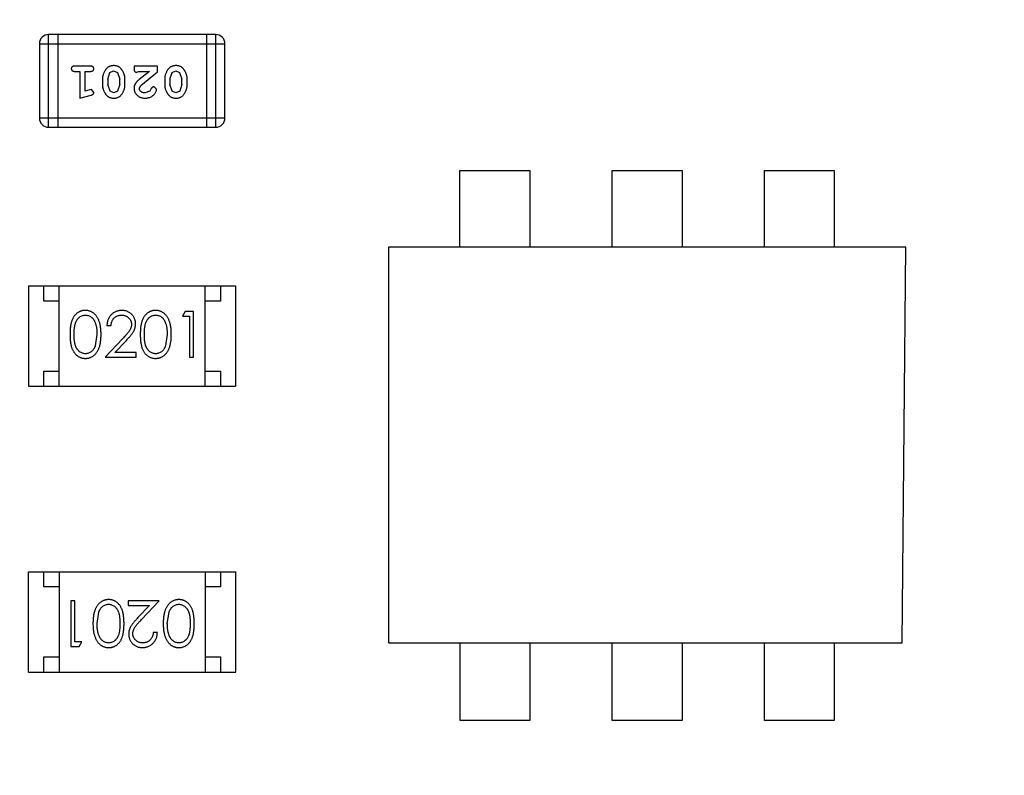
# Model space of a CAD drawing. Header units: millimetres. Extents: x -117 to 182, y -33 to 89.
# Tile 130 of 135: x 148.6 to 151.83, y 42.38 to 44.86. Entities that reach past the tile are written whole.
import ezdxf

# ---------------------------------------------------------------- set-up
doc = ezdxf.new("R2010")
doc.units = ezdxf.units.MM
doc.header["$LTSCALE"] = 1.21
doc.header["$MEASUREMENT"] = 0
doc.layers.get('0').update_dxf_attribs({"linetype": 'CONTINUOUS'})

msp = doc.modelspace()

# ---------------------------------------------------------------- linework, layer by layer
at = {"color": 7, "linetype": 'Continuous'}
for p, q in [((148.6928, 44.5061), (148.6928, 44.8109)), ((149.2414, 44.8109), (148.6928, 44.8109)), ((148.7233, 44.8109), (148.7233, 44.5061)), ((149.2109, 44.8109), (149.2109, 44.5061)), ((149.2414, 44.8109), (149.2414, 44.5061)), ((148.6623, 44.7805), (148.6623, 44.5366)), ((148.6623, 44.7805), (149.2719, 44.7805)), ((149.2719, 44.5366), (149.2719, 44.7805)), ((148.8302, 44.7073), (148.7783, 44.7073)), ((148.9734, 44.7073), (148.9734, 44.6994)), ((149.0505, 44.7073), (148.9734, 44.7073)), ((149.0505, 44.6884), (149.0505, 44.7073)), ((148.7783, 44.69), (148.7956, 44.69)), ((148.7956, 44.69), (148.7956, 44.6019)), ((148.8129, 44.625), (148.8129, 44.69)), ((148.8129, 44.69), (148.8302, 44.69)), ((148.8869, 44.664), (148.8941, 44.6858)), ((148.8941, 44.6858), (148.9064, 44.6916)), ((148.9064, 44.6916), (148.9186, 44.6863)), ((148.9186, 44.6863), (148.9262, 44.664)), ((148.9821, 44.6869), (148.9876, 44.69)), ((148.9876, 44.69), (149.0237, 44.69)), ((149.0237, 44.69), (148.9902, 44.663)), ((148.9955, 44.6434), (149.0505, 44.6884)), ((149.0914, 44.664), (149.0986, 44.6858)), ((149.0986, 44.6858), (149.1109, 44.6916)), ((149.1109, 44.6916), (149.1231, 44.6863)), ((149.1231, 44.6863), (149.1307, 44.664)), ((148.8696, 44.6643), (148.8696, 44.6465)), ((148.8869, 44.664), (148.8869, 44.6468)), ((148.8944, 44.6245), (148.8869, 44.6468)), ((148.9262, 44.6468), (148.919, 44.625)), ((148.9262, 44.6468), (148.9262, 44.664)), ((148.9435, 44.6465), (148.9435, 44.6643)), ((148.9907, 44.6337), (148.9955, 44.6434)), ((149.0385, 44.6397), (149.03, 44.6331)), ((149.0473, 44.6312), (149.0385, 44.6397)), ((149.0741, 44.6643), (149.0741, 44.6465)), ((149.0914, 44.664), (149.0914, 44.6468)), ((149.099, 44.6245), (149.0914, 44.6468)), ((149.1307, 44.6468), (149.1235, 44.625)), ((149.1307, 44.6468), (149.1307, 44.664)), ((149.148, 44.6465), (149.148, 44.6643)), ((148.7956, 44.6019), (148.8322, 44.6118)), ((148.828, 44.6292), (148.8129, 44.625)), ((148.8334, 44.6302), (148.828, 44.6292)), ((148.8413, 44.621), (148.8334, 44.6302)), ((148.9066, 44.6192), (148.8944, 44.6245)), ((148.919, 44.625), (148.9066, 44.6192)), ((149.0251, 44.6246), (149.0102, 44.6192)), ((149.03, 44.6331), (149.0251, 44.6246)), ((149.1111, 44.6192), (149.099, 44.6245)), ((149.1235, 44.625), (149.1111, 44.6192)), ((149.2719, 44.5366), (148.6623, 44.5366)), ((148.6928, 44.5061), (149.2414, 44.5061)), ((150.0441, 44.1118), (150.0441, 44.3638)), ((150.0441, 44.3638), (150.2735, 44.3638)), ((150.2735, 44.3638), (150.2735, 44.1118)), ((150.5441, 44.1118), (150.5441, 44.3638)), ((150.5441, 44.3638), (150.7735, 44.3638)), ((150.7735, 44.3638), (150.7735, 44.1118)), ((151.0441, 44.1118), (151.0441, 44.3638)), ((151.0441, 44.3638), (151.2735, 44.3638)), ((151.2735, 44.3638), (151.2735, 44.1118)), ((149.8089, 44.1118), (149.8089, 42.8118)), ((151.5089, 44.1118), (149.8089, 44.1118)), ((151.4965, 42.8118), (151.5089, 44.1118)), ((148.6271, 43.9853), (148.6271, 43.6553)), ((148.6271, 43.9853), (149.3071, 43.9853)), ((148.6771, 43.9353), (148.6771, 43.9853)), ((148.7271, 43.6553), (148.7271, 43.9853)), ((149.2071, 43.6553), (149.2071, 43.9853)), ((149.2571, 43.9853), (149.2571, 43.9353)), ((149.3071, 43.9853), (149.3071, 43.6553)), ((148.7271, 43.9353), (148.6771, 43.9353)), ((149.2571, 43.9353), (149.2071, 43.9353)), ((149.1411, 43.9006), (149.1323, 43.8852)), ((149.1689, 43.9006), (149.1411, 43.9006)), ((149.1689, 43.7506), (149.1689, 43.9006)), ((149.1323, 43.8852), (149.1554, 43.8852)), ((149.1554, 43.8852), (149.1554, 43.7506)), ((148.8843, 43.8544), (148.8977, 43.8544)), ((148.8516, 43.8256), (148.8459, 43.7879)), ((148.9367, 43.8127), (148.8785, 43.7506)), ((148.9106, 43.766), (148.9481, 43.806)), ((149.0823, 43.8256), (149.0767, 43.7879)), ((148.9804, 43.766), (148.9106, 43.766)), ((148.9804, 43.7506), (148.9804, 43.766)), ((148.8785, 43.7506), (148.9804, 43.7506)), ((149.1554, 43.7506), (149.1689, 43.7506)), ((148.6771, 43.6553), (148.6771, 43.7053)), ((148.6771, 43.7053), (148.7271, 43.7053)), ((149.2071, 43.7053), (149.2571, 43.7053)), ((149.2571, 43.7053), (149.2571, 43.6553)), ((148.6271, 43.6553), (149.3071, 43.6553)), ((148.6272, 42.7157), (148.6272, 43.0457)), ((148.6272, 43.0457), (149.3072, 43.0457)), ((148.6772, 42.9957), (148.6772, 43.0457)), ((148.7272, 43.0457), (148.7272, 42.7157)), ((149.2072, 43.0457), (149.2072, 42.7157)), ((149.2572, 43.0457), (149.2572, 42.9957)), ((149.3072, 42.7157), (149.3072, 43.0457)), ((148.7272, 42.9957), (148.6772, 42.9957)), ((149.2572, 42.9957), (149.2072, 42.9957)), ((148.7654, 42.9504), (148.7654, 42.8004)), ((148.7789, 42.9504), (148.7654, 42.9504)), ((148.7789, 42.8158), (148.7789, 42.9504)), ((148.9539, 42.9504), (148.9539, 42.935)), ((149.0558, 42.9504), (148.9539, 42.9504)), ((148.9539, 42.935), (149.0237, 42.935)), ((149.0237, 42.935), (148.9862, 42.895)), ((148.9976, 42.8883), (149.0558, 42.9504)), ((148.852, 42.8754), (148.8576, 42.9131)), ((149.0827, 42.8754), (149.0884, 42.9131)), ((149.05, 42.8465), (149.0366, 42.8465)), ((148.7654, 42.8004), (148.7932, 42.8004)), ((148.802, 42.8158), (148.7789, 42.8158)), ((148.7932, 42.8004), (148.802, 42.8158)), ((149.8089, 42.8118), (151.4965, 42.8118)), ((150.0442, 42.5575), (150.0442, 42.8118)), ((150.2736, 42.8118), (150.2736, 42.5575)), ((150.5442, 42.5575), (150.5442, 42.8118)), ((150.7736, 42.8118), (150.7736, 42.5575)), ((151.0441, 42.5575), (151.0441, 42.8118)), ((151.2735, 42.8118), (151.2735, 42.5575)), ((148.6772, 42.7157), (148.6772, 42.7657)), ((148.6772, 42.7657), (148.7272, 42.7657)), ((149.2072, 42.7657), (149.2572, 42.7657)), ((149.2572, 42.7657), (149.2572, 42.7157)), ((148.6272, 42.7157), (149.3072, 42.7157)), ((150.2736, 42.5575), (150.0442, 42.5575)), ((150.7736, 42.5575), (150.5442, 42.5575)), ((151.2735, 42.5575), (151.0441, 42.5575))]:
    msp.add_line(p, q, dxfattribs=at)
for centre, radius, start, end in [((143.8851, 33.6739), 23, 284.05543, 256.50213), ((143.8851, 33.6739), 22.75, 11.3677, 165.35238), ((148.6928, 44.7805), 0.0305, 90, 180), ((149.2414, 44.7805), 0.0305, 360, 90), ((148.6928, 44.5366), 0.0305, 180, 270), ((149.2414, 44.5366), 0.0305, 270, 360)]:
    msp.add_arc(centre, radius, start, end, dxfattribs=at)
for points, knots in [([(148.7783, 44.7073), (148.7774, 44.7073), (148.7757, 44.7072), (148.7734, 44.7068), (148.7715, 44.7061), (148.7699, 44.705), (148.7687, 44.7036), (148.7679, 44.7021), (148.7674, 44.7004), (148.7673, 44.6993), (148.7673, 44.6986)], [0, 0, 0, 0, 0.169012, 0.317488, 0.445429, 0.560977, 0.67065, 0.776666, 0.88492, 1, 1, 1, 1]), ([(148.8413, 44.6986), (148.8412, 44.6993), (148.8412, 44.7004), (148.8406, 44.7021), (148.8398, 44.7036), (148.8387, 44.705), (148.8371, 44.7061), (148.8351, 44.7068), (148.8328, 44.7072), (148.8311, 44.7073), (148.8302, 44.7073)], [0, 0, 0, 0, 0.115051, 0.223278, 0.329269, 0.437893, 0.554681, 0.682591, 0.83103, 1, 1, 1, 1]), ([(148.9065, 44.7089), (148.905, 44.7088), (148.9022, 44.7088), (148.8981, 44.708), (148.8943, 44.7069), (148.8907, 44.7053), (148.8874, 44.7033), (148.8843, 44.7008), (148.8815, 44.6979), (148.8791, 44.6945), (148.8769, 44.6909), (148.8749, 44.6872), (148.8733, 44.6835), (148.8719, 44.6797), (148.8709, 44.6759), (148.8701, 44.6721), (148.8697, 44.6682), (148.8696, 44.6656), (148.8696, 44.6643)], [0, 0, 0, 0, 0.067217, 0.131051, 0.19272, 0.252824, 0.312745, 0.373449, 0.436041, 0.501494, 0.567761, 0.632087, 0.695096, 0.757109, 0.817993, 0.878657, 0.939311, 1, 1, 1, 1]), ([(148.9435, 44.6643), (148.9435, 44.6653), (148.9435, 44.6675), (148.9431, 44.6706), (148.9427, 44.6738), (148.942, 44.6769), (148.9411, 44.6799), (148.94, 44.6829), (148.9387, 44.6859), (148.9372, 44.6887), (148.9356, 44.6915), (148.934, 44.694), (148.9324, 44.6963), (148.9307, 44.6984), (148.929, 44.7003), (148.9273, 44.702), (148.9256, 44.7034), (148.9232, 44.705), (148.9201, 44.7066), (148.9159, 44.7079), (148.9113, 44.7087), (148.9081, 44.7088), (148.9065, 44.7089)], [0, 0, 0, 0, 0.049886, 0.09882, 0.148132, 0.19689, 0.246038, 0.295176, 0.345305, 0.395692, 0.445312, 0.491875, 0.535813, 0.577009, 0.616081, 0.652689, 0.687585, 0.720206, 0.785062, 0.85223, 0.923759, 1, 1, 1, 1]), ([(148.9734, 44.6994), (148.9734, 44.6984), (148.9735, 44.6964), (148.9739, 44.6937), (148.9746, 44.6914), (148.9756, 44.6897), (148.977, 44.6884), (148.9785, 44.6875), (148.9802, 44.6869), (148.9814, 44.6869), (148.9821, 44.6869)], [0, 0, 0, 0, 0.1844, 0.34094, 0.473574, 0.586824, 0.690029, 0.789175, 0.890445, 1, 1, 1, 1]), ([(149.111, 44.7089), (149.1095, 44.7088), (149.1067, 44.7088), (149.1026, 44.708), (149.0988, 44.7069), (149.0952, 44.7053), (149.0919, 44.7033), (149.0888, 44.7008), (149.086, 44.6979), (149.0836, 44.6945), (149.0814, 44.6909), (149.0794, 44.6872), (149.0778, 44.6835), (149.0764, 44.6797), (149.0754, 44.6759), (149.0746, 44.6721), (149.0742, 44.6682), (149.0741, 44.6656), (149.0741, 44.6643)], [0, 0, 0, 0, 0.067217, 0.131051, 0.19272, 0.252824, 0.312745, 0.373449, 0.436041, 0.501494, 0.567761, 0.632087, 0.695096, 0.757109, 0.817993, 0.878657, 0.939311, 1, 1, 1, 1]), ([(149.148, 44.6643), (149.148, 44.6653), (149.148, 44.6675), (149.1477, 44.6706), (149.1472, 44.6738), (149.1465, 44.6769), (149.1456, 44.6799), (149.1445, 44.6829), (149.1432, 44.6859), (149.1417, 44.6887), (149.1402, 44.6915), (149.1385, 44.694), (149.1369, 44.6963), (149.1352, 44.6984), (149.1335, 44.7003), (149.1318, 44.702), (149.1301, 44.7034), (149.1277, 44.705), (149.1246, 44.7066), (149.1204, 44.7079), (149.1158, 44.7087), (149.1126, 44.7088), (149.111, 44.7089)], [0, 0, 0, 0, 0.049886, 0.09882, 0.148132, 0.19689, 0.246038, 0.295176, 0.345305, 0.395692, 0.445312, 0.491875, 0.535813, 0.577009, 0.616081, 0.652689, 0.687585, 0.720206, 0.785062, 0.85223, 0.923759, 1, 1, 1, 1]), ([(148.7673, 44.6986), (148.7673, 44.698), (148.7674, 44.6969), (148.7679, 44.6952), (148.7688, 44.6937), (148.7699, 44.6924), (148.7715, 44.6913), (148.7734, 44.6905), (148.7757, 44.6901), (148.7774, 44.69), (148.7783, 44.69)], [0, 0, 0, 0, 0.11517, 0.223509, 0.328254, 0.438012, 0.553651, 0.682263, 0.830856, 1, 1, 1, 1]), ([(148.8302, 44.69), (148.8311, 44.69), (148.8328, 44.6901), (148.8351, 44.6905), (148.8371, 44.6913), (148.8387, 44.6923), (148.8398, 44.6937), (148.8407, 44.6952), (148.8412, 44.6969), (148.8412, 44.698), (148.8413, 44.6986)], [0, 0, 0, 0, 0.169102, 0.317658, 0.446239, 0.563118, 0.671828, 0.776546, 0.884858, 1, 1, 1, 1]), ([(148.8696, 44.6465), (148.8696, 44.6454), (148.8696, 44.6433), (148.8699, 44.6401), (148.8705, 44.637), (148.8711, 44.6339), (148.872, 44.6308), (148.8732, 44.6278), (148.8745, 44.6248), (148.876, 44.622), (148.8776, 44.6192), (148.8792, 44.6167), (148.8808, 44.6144), (148.8825, 44.6122), (148.8842, 44.6104), (148.8859, 44.6087), (148.8877, 44.6073), (148.89, 44.6058), (148.8932, 44.6042), (148.8974, 44.6028), (148.9019, 44.602), (148.9051, 44.6019), (148.9067, 44.6019)], [0, 0, 0, 0, 0.049855, 0.099516, 0.148482, 0.19758, 0.246804, 0.296268, 0.346517, 0.397047, 0.446826, 0.49336, 0.537801, 0.579207, 0.617974, 0.654833, 0.689171, 0.722088, 0.786392, 0.853518, 0.924186, 1, 1, 1, 1]), ([(148.9067, 44.6019), (148.9081, 44.6019), (148.911, 44.602), (148.915, 44.6027), (148.9189, 44.6038), (148.9225, 44.6054), (148.9258, 44.6075), (148.9288, 44.61), (148.9316, 44.613), (148.9341, 44.6164), (148.9363, 44.62), (148.9382, 44.6236), (148.9398, 44.6273), (148.9412, 44.6311), (148.9422, 44.6349), (148.943, 44.6387), (148.9434, 44.6426), (148.9435, 44.6452), (148.9435, 44.6465)], [0, 0, 0, 0, 0.06692, 0.130834, 0.19258, 0.252759, 0.312631, 0.373411, 0.436359, 0.501894, 0.568244, 0.632472, 0.69556, 0.757163, 0.818592, 0.878885, 0.939235, 1, 1, 1, 1]), ([(148.9902, 44.663), (148.9893, 44.6622), (148.9876, 44.6607), (148.9852, 44.6585), (148.9831, 44.6564), (148.9812, 44.6544), (148.9796, 44.6525), (148.9783, 44.6507), (148.9772, 44.6491), (148.976, 44.6471), (148.975, 44.6445), (148.974, 44.6413), (148.9735, 44.638), (148.9734, 44.6358), (148.9734, 44.6347)], [0, 0, 0, 0, 0.103002, 0.197728, 0.285279, 0.365235, 0.437224, 0.502446, 0.560545, 0.611446, 0.707576, 0.80349, 0.900532, 1, 1, 1, 1]), ([(148.9734, 44.6347), (148.9734, 44.6336), (148.9735, 44.6314), (148.974, 44.6281), (148.9748, 44.625), (148.9759, 44.622), (148.9774, 44.6192), (148.9792, 44.6165), (148.9813, 44.6139), (148.9837, 44.6114), (148.9863, 44.6092), (148.9892, 44.6072), (148.9922, 44.6056), (148.9954, 44.6042), (148.9988, 44.6032), (149.0024, 44.6024), (149.0062, 44.602), (149.0088, 44.6019), (149.0101, 44.6019)], [0, 0, 0, 0, 0.060981, 0.120256, 0.178148, 0.236115, 0.293993, 0.352864, 0.413358, 0.476056, 0.539296, 0.602396, 0.665116, 0.728325, 0.792919, 0.859317, 0.928302, 1, 1, 1, 1]), ([(149.0741, 44.6465), (149.0741, 44.6454), (149.0741, 44.6433), (149.0744, 44.6401), (149.075, 44.637), (149.0756, 44.6339), (149.0766, 44.6308), (149.0777, 44.6278), (149.079, 44.6248), (149.0805, 44.622), (149.0821, 44.6192), (149.0837, 44.6167), (149.0854, 44.6144), (149.087, 44.6122), (149.0887, 44.6104), (149.0904, 44.6087), (149.0922, 44.6073), (149.0945, 44.6058), (149.0977, 44.6042), (149.1019, 44.6028), (149.1064, 44.602), (149.1096, 44.6019), (149.1112, 44.6019)], [0, 0, 0, 0, 0.049855, 0.099516, 0.148482, 0.19758, 0.246804, 0.296268, 0.346517, 0.397047, 0.446826, 0.49336, 0.537801, 0.579207, 0.617974, 0.654833, 0.689171, 0.722088, 0.786392, 0.853518, 0.924186, 1, 1, 1, 1]), ([(149.1112, 44.6019), (149.1127, 44.6019), (149.1155, 44.602), (149.1196, 44.6027), (149.1234, 44.6038), (149.127, 44.6054), (149.1303, 44.6075), (149.1333, 44.61), (149.1361, 44.613), (149.1386, 44.6164), (149.1408, 44.62), (149.1427, 44.6236), (149.1443, 44.6273), (149.1457, 44.6311), (149.1467, 44.6349), (149.1475, 44.6387), (149.1479, 44.6426), (149.148, 44.6452), (149.148, 44.6465)], [0, 0, 0, 0, 0.06692, 0.130834, 0.19258, 0.252759, 0.312631, 0.373411, 0.436359, 0.501894, 0.568244, 0.632472, 0.69556, 0.757163, 0.818592, 0.878885, 0.939235, 1, 1, 1, 1]), ([(148.8322, 44.6118), (148.8331, 44.612), (148.8346, 44.6125), (148.8367, 44.6134), (148.8383, 44.6143), (148.8395, 44.6153), (148.8403, 44.6165), (148.8409, 44.6178), (148.8412, 44.6193), (148.8412, 44.6204), (148.8413, 44.621)], [0, 0, 0, 0, 0.187321, 0.344927, 0.475328, 0.579604, 0.674244, 0.773631, 0.882025, 1, 1, 1, 1]), ([(149.0102, 44.6192), (149.0088, 44.6192), (149.0061, 44.6193), (149.0023, 44.6202), (148.9989, 44.6216), (148.996, 44.6235), (148.9937, 44.6257), (148.9919, 44.6282), (148.9909, 44.6309), (148.9908, 44.6328), (148.9907, 44.6337)], [0, 0, 0, 0, 0.156344, 0.299348, 0.4327, 0.561, 0.682299, 0.791883, 0.89611, 1, 1, 1, 1]), ([(149.0101, 44.6019), (149.0118, 44.602), (149.0151, 44.6021), (149.0201, 44.6029), (149.0248, 44.6044), (149.0293, 44.6063), (149.0334, 44.6088), (149.0371, 44.6117), (149.0402, 44.6149), (149.0428, 44.6185), (149.0447, 44.622), (149.0462, 44.6254), (149.0471, 44.6284), (149.0473, 44.6303), (149.0473, 44.6312)], [0, 0, 0, 0, 0.098286, 0.193983, 0.289056, 0.384352, 0.477435, 0.566197, 0.652355, 0.737986, 0.818188, 0.887401, 0.94802, 1, 1, 1, 1]), ([(148.8132, 43.9044), (148.8121, 43.9044), (148.8097, 43.9044), (148.8063, 43.904), (148.8029, 43.9033), (148.7996, 43.9024), (148.7964, 43.9012), (148.7933, 43.8997), (148.7903, 43.898), (148.7873, 43.8961), (148.7845, 43.8939), (148.7818, 43.8914), (148.7794, 43.8887), (148.777, 43.8857), (148.7749, 43.8825), (148.7729, 43.8791), (148.771, 43.8754), (148.7694, 43.8714), (148.7679, 43.8671), (148.7666, 43.8624), (148.7655, 43.8573), (148.7646, 43.8518), (148.7639, 43.8458), (148.7634, 43.8394), (148.7631, 43.8326), (148.7631, 43.8279), (148.7631, 43.8255)], [0, 0, 0, 0, 0.033742, 0.066533, 0.099153, 0.13154, 0.164087, 0.196563, 0.229707, 0.263315, 0.297504, 0.331686, 0.366482, 0.4021, 0.438958, 0.476748, 0.515985, 0.556589, 0.599519, 0.645765, 0.695487, 0.748721, 0.805687, 0.866754, 0.931405, 1, 1, 1, 1]), ([(148.865, 43.8255), (148.865, 43.8278), (148.8649, 43.8323), (148.8647, 43.8389), (148.8641, 43.8451), (148.8634, 43.8509), (148.8624, 43.8564), (148.8613, 43.8615), (148.8598, 43.8663), (148.8583, 43.8707), (148.8564, 43.8748), (148.8545, 43.8786), (148.8524, 43.8822), (148.8502, 43.8855), (148.8477, 43.8885), (148.8452, 43.8913), (148.8425, 43.8938), (148.8396, 43.896), (148.8366, 43.898), (148.8335, 43.8997), (148.8303, 43.9012), (148.8271, 43.9024), (148.8237, 43.9033), (148.8203, 43.904), (148.8168, 43.9044), (148.8144, 43.9044), (148.8132, 43.9044)], [0, 0, 0, 0, 0.065278, 0.127205, 0.186168, 0.241675, 0.294115, 0.343609, 0.390387, 0.434463, 0.476646, 0.517002, 0.555936, 0.593716, 0.630057, 0.665601, 0.700745, 0.734917, 0.768681, 0.802087, 0.834849, 0.867433, 0.900138, 0.932806, 0.966212, 1, 1, 1, 1]), ([(148.9332, 43.9044), (148.9315, 43.9044), (148.9282, 43.9043), (148.9234, 43.9036), (148.9187, 43.9025), (148.9143, 43.901), (148.9101, 43.899), (148.9061, 43.8966), (148.9023, 43.8937), (148.8987, 43.8904), (148.8954, 43.8868), (148.8926, 43.8829), (148.8901, 43.8788), (148.8881, 43.8744), (148.8865, 43.8697), (148.8853, 43.8648), (148.8845, 43.8597), (148.8843, 43.8562), (148.8843, 43.8544)], [0, 0, 0, 0, 0.06445, 0.126725, 0.187421, 0.247417, 0.306749, 0.366595, 0.427749, 0.490235, 0.553031, 0.614805, 0.676505, 0.738096, 0.801021, 0.864897, 0.931209, 1, 1, 1, 1]), ([(148.9785, 43.8598), (148.9784, 43.8613), (148.9784, 43.8642), (148.9778, 43.8686), (148.9768, 43.8727), (148.9754, 43.8767), (148.9736, 43.8806), (148.9715, 43.8843), (148.9689, 43.8878), (148.966, 43.8912), (148.9628, 43.8943), (148.9592, 43.897), (148.9555, 43.8993), (148.9515, 43.9012), (148.9473, 43.9027), (148.9428, 43.9037), (148.938, 43.9043), (148.9348, 43.9044), (148.9332, 43.9044)], [0, 0, 0, 0, 0.06271, 0.123347, 0.183401, 0.242828, 0.302097, 0.36242, 0.423725, 0.487032, 0.550491, 0.612709, 0.674265, 0.73617, 0.799211, 0.863483, 0.930525, 1, 1, 1, 1]), ([(149.044, 43.9044), (149.0428, 43.9044), (149.0405, 43.9044), (149.037, 43.904), (149.0337, 43.9033), (149.0304, 43.9024), (149.0272, 43.9012), (149.0241, 43.8997), (149.021, 43.898), (149.0181, 43.8961), (149.0153, 43.8939), (149.0126, 43.8914), (149.0101, 43.8887), (149.0078, 43.8857), (149.0057, 43.8825), (149.0036, 43.8791), (149.0018, 43.8754), (149.0001, 43.8714), (148.9987, 43.8671), (148.9974, 43.8624), (148.9963, 43.8573), (148.9954, 43.8518), (148.9947, 43.8458), (148.9942, 43.8394), (148.9939, 43.8326), (148.9939, 43.8279), (148.9939, 43.8255)], [0, 0, 0, 0, 0.033742, 0.066533, 0.099153, 0.13154, 0.164087, 0.196563, 0.229707, 0.263315, 0.297504, 0.331686, 0.366482, 0.4021, 0.438958, 0.476748, 0.515985, 0.556589, 0.599519, 0.645765, 0.695487, 0.748721, 0.805687, 0.866754, 0.931405, 1, 1, 1, 1]), ([(149.0958, 43.8255), (149.0958, 43.8278), (149.0957, 43.8323), (149.0954, 43.8389), (149.0949, 43.8451), (149.0941, 43.8509), (149.0932, 43.8564), (149.092, 43.8615), (149.0906, 43.8663), (149.089, 43.8707), (149.0872, 43.8748), (149.0853, 43.8786), (149.0832, 43.8822), (149.0809, 43.8855), (149.0785, 43.8885), (149.0759, 43.8913), (149.0732, 43.8938), (149.0703, 43.896), (149.0674, 43.898), (149.0643, 43.8997), (149.0611, 43.9012), (149.0578, 43.9024), (149.0545, 43.9033), (149.0511, 43.904), (149.0476, 43.9044), (149.0452, 43.9044), (149.044, 43.9044)], [0, 0, 0, 0, 0.065278, 0.127205, 0.186168, 0.241675, 0.294115, 0.343609, 0.390387, 0.434463, 0.476646, 0.517002, 0.555936, 0.593716, 0.630057, 0.665601, 0.700745, 0.734917, 0.768681, 0.802087, 0.834849, 0.867433, 0.900138, 0.932806, 0.966212, 1, 1, 1, 1]), ([(148.7766, 43.8256), (148.7766, 43.8276), (148.7766, 43.8315), (148.7768, 43.8372), (148.7772, 43.8425), (148.7777, 43.8474), (148.7783, 43.8519), (148.7791, 43.856), (148.78, 43.8598), (148.7811, 43.8632), (148.7824, 43.8663), (148.7837, 43.8692), (148.7852, 43.8719), (148.7869, 43.8744), (148.7886, 43.8767), (148.7905, 43.8789), (148.7925, 43.8808), (148.7954, 43.8831), (148.7991, 43.8854), (148.8038, 43.8876), (148.8087, 43.8888), (148.812, 43.889), (148.8137, 43.8891)], [0, 0, 0, 0, 0.073302, 0.142286, 0.206253, 0.266017, 0.321612, 0.372532, 0.419497, 0.462398, 0.502825, 0.541489, 0.579034, 0.615143, 0.650298, 0.684912, 0.718701, 0.752189, 0.817245, 0.879117, 0.939613, 1, 1, 1, 1]), ([(148.8137, 43.8891), (148.8153, 43.889), (148.8186, 43.8888), (148.8235, 43.8876), (148.8281, 43.8854), (148.8319, 43.8831), (148.8348, 43.8808), (148.8368, 43.8788), (148.8388, 43.8766), (148.8406, 43.8741), (148.8422, 43.8714), (148.8438, 43.8684), (148.8452, 43.8652), (148.8466, 43.8618), (148.8477, 43.8581), (148.8488, 43.8542), (148.8496, 43.8501), (148.8504, 43.8457), (148.8509, 43.841), (148.8513, 43.8361), (148.8515, 43.8309), (148.8515, 43.8274), (148.8516, 43.8256)], [0, 0, 0, 0, 0.059689, 0.119507, 0.181075, 0.246162, 0.279894, 0.314468, 0.350403, 0.387474, 0.426147, 0.466624, 0.508745, 0.553328, 0.600058, 0.649177, 0.700552, 0.754894, 0.811825, 0.871514, 0.934319, 1, 1, 1, 1]), ([(148.8977, 43.8544), (148.8978, 43.8558), (148.8981, 43.8584), (148.8988, 43.8621), (148.8998, 43.8657), (148.901, 43.869), (148.9025, 43.8721), (148.9043, 43.875), (148.9063, 43.8776), (148.9085, 43.88), (148.911, 43.8821), (148.9136, 43.884), (148.9164, 43.8856), (148.9193, 43.8868), (148.9224, 43.8878), (148.9256, 43.8885), (148.929, 43.889), (148.9313, 43.889), (148.9325, 43.8891)], [0, 0, 0, 0, 0.073648, 0.143686, 0.210962, 0.275557, 0.338064, 0.399311, 0.4594, 0.51934, 0.579024, 0.637809, 0.695959, 0.754122, 0.813113, 0.873453, 0.935561, 1, 1, 1, 1]), ([(148.9325, 43.8891), (148.9336, 43.889), (148.9358, 43.889), (148.939, 43.8885), (148.9421, 43.8878), (148.9451, 43.8868), (148.9479, 43.8856), (148.9506, 43.884), (148.9532, 43.8822), (148.9556, 43.8801), (148.9578, 43.8778), (148.9597, 43.8754), (148.9614, 43.8729), (148.9627, 43.8703), (148.9638, 43.8675), (148.9645, 43.8646), (148.9649, 43.8617), (148.965, 43.8597), (148.965, 43.8586)], [0, 0, 0, 0, 0.068027, 0.133505, 0.19695, 0.26027, 0.322741, 0.384982, 0.448465, 0.513424, 0.578224, 0.640011, 0.700094, 0.760067, 0.819012, 0.877878, 0.938035, 1, 1, 1, 1]), ([(148.965, 43.8586), (148.965, 43.857), (148.9648, 43.8538), (148.9638, 43.849), (148.9621, 43.8443), (148.9601, 43.8405), (148.9581, 43.8374), (148.9562, 43.8347), (148.9538, 43.8318), (148.9512, 43.8285), (148.9481, 43.825), (148.9446, 43.8211), (148.9408, 43.817), (148.9381, 43.8141), (148.9367, 43.8127)], [0, 0, 0, 0, 0.088014, 0.174976, 0.2638, 0.355443, 0.406413, 0.465519, 0.533076, 0.609353, 0.693899, 0.787171, 0.889197, 1, 1, 1, 1]), ([(148.9481, 43.806), (148.9496, 43.8076), (148.9523, 43.8105), (148.9563, 43.8149), (148.9598, 43.819), (148.963, 43.8229), (148.9659, 43.8265), (148.9684, 43.8299), (148.9705, 43.8331), (148.9728, 43.8369), (148.9751, 43.8416), (148.977, 43.8475), (148.9783, 43.8536), (148.9784, 43.8578), (148.9785, 43.8598)], [0, 0, 0, 0, 0.09953, 0.192079, 0.277712, 0.357454, 0.429648, 0.495771, 0.555538, 0.608657, 0.707578, 0.804328, 0.901298, 1, 1, 1, 1]), ([(149.0073, 43.8256), (149.0073, 43.8276), (149.0073, 43.8315), (149.0076, 43.8372), (149.0079, 43.8425), (149.0085, 43.8474), (149.0091, 43.8519), (149.0099, 43.856), (149.0108, 43.8598), (149.0119, 43.8632), (149.0131, 43.8663), (149.0145, 43.8692), (149.016, 43.8719), (149.0176, 43.8744), (149.0194, 43.8767), (149.0213, 43.8789), (149.0233, 43.8808), (149.0261, 43.8831), (149.0299, 43.8854), (149.0346, 43.8876), (149.0395, 43.8888), (149.0428, 43.889), (149.0445, 43.8891)], [0, 0, 0, 0, 0.073302, 0.142286, 0.206253, 0.266017, 0.321612, 0.372532, 0.419497, 0.462398, 0.502825, 0.541489, 0.579034, 0.615143, 0.650298, 0.684912, 0.718701, 0.752189, 0.817245, 0.879117, 0.939613, 1, 1, 1, 1]), ([(149.0445, 43.8891), (149.0461, 43.889), (149.0494, 43.8888), (149.0542, 43.8876), (149.0589, 43.8854), (149.0627, 43.8831), (149.0655, 43.8808), (149.0676, 43.8788), (149.0695, 43.8766), (149.0713, 43.8741), (149.073, 43.8714), (149.0746, 43.8684), (149.076, 43.8652), (149.0773, 43.8618), (149.0785, 43.8581), (149.0796, 43.8542), (149.0804, 43.8501), (149.0811, 43.8457), (149.0816, 43.841), (149.0821, 43.8361), (149.0823, 43.8309), (149.0823, 43.8274), (149.0823, 43.8256)], [0, 0, 0, 0, 0.059689, 0.119507, 0.181075, 0.246162, 0.279894, 0.314468, 0.350403, 0.387474, 0.426147, 0.466624, 0.508745, 0.553328, 0.600058, 0.649177, 0.700552, 0.754894, 0.811825, 0.871514, 0.934319, 1, 1, 1, 1]), ([(148.7631, 43.8255), (148.7631, 43.8231), (148.7631, 43.8185), (148.7634, 43.8117), (148.7639, 43.8054), (148.7647, 43.7994), (148.7656, 43.7939), (148.7666, 43.7888), (148.7679, 43.784), (148.7695, 43.7797), (148.7712, 43.7757), (148.773, 43.772), (148.775, 43.7685), (148.7772, 43.7653), (148.7795, 43.7623), (148.782, 43.7596), (148.7846, 43.7572), (148.7874, 43.755), (148.7903, 43.7531), (148.7934, 43.7514), (148.7964, 43.7499), (148.7997, 43.7488), (148.8029, 43.7479), (148.8063, 43.7472), (148.8097, 43.7468), (148.8121, 43.7468), (148.8132, 43.7467)], [0, 0, 0, 0, 0.068113, 0.132564, 0.193427, 0.250218, 0.303569, 0.353576, 0.400235, 0.443586, 0.484619, 0.524292, 0.56238, 0.599049, 0.63494, 0.669782, 0.704009, 0.737842, 0.771098, 0.803896, 0.836415, 0.868639, 0.900715, 0.933378, 0.966213, 1, 1, 1, 1]), ([(148.8137, 43.7621), (148.812, 43.7622), (148.8087, 43.7624), (148.8039, 43.7637), (148.7991, 43.7658), (148.7954, 43.7681), (148.7925, 43.7704), (148.7905, 43.7724), (148.7886, 43.7745), (148.7868, 43.7768), (148.7852, 43.7793), (148.7837, 43.782), (148.7823, 43.7849), (148.7811, 43.788), (148.78, 43.7915), (148.7791, 43.7952), (148.7783, 43.7994), (148.7776, 43.8039), (148.7772, 43.8088), (148.7768, 43.814), (148.7766, 43.8197), (148.7766, 43.8236), (148.7766, 43.8256)], [0, 0, 0, 0, 0.060034, 0.120278, 0.182348, 0.247919, 0.281641, 0.315701, 0.350322, 0.385703, 0.421819, 0.459196, 0.497866, 0.538301, 0.58121, 0.628183, 0.679403, 0.734699, 0.794074, 0.858416, 0.927049, 1, 1, 1, 1]), ([(148.8132, 43.7467), (148.8144, 43.7468), (148.8168, 43.7468), (148.8203, 43.7472), (148.8238, 43.7479), (148.8271, 43.7488), (148.8304, 43.7501), (148.8336, 43.7515), (148.8367, 43.7532), (148.8397, 43.7552), (148.8426, 43.7575), (148.8453, 43.76), (148.8479, 43.7628), (148.8503, 43.7658), (148.8526, 43.7691), (148.8546, 43.7727), (148.8566, 43.7765), (148.8583, 43.7806), (148.8599, 43.7849), (148.8613, 43.7897), (148.8624, 43.7948), (148.8634, 43.8002), (148.8641, 43.8061), (148.8647, 43.8122), (148.8649, 43.8188), (148.865, 43.8232), (148.865, 43.8255)], [0, 0, 0, 0, 0.033824, 0.067298, 0.10028, 0.133019, 0.165736, 0.198792, 0.232372, 0.266409, 0.301016, 0.336196, 0.371972, 0.408574, 0.446394, 0.485225, 0.525372, 0.567224, 0.611081, 0.65775, 0.70702, 0.759235, 0.814484, 0.873227, 0.934937, 1, 1, 1, 1]), ([(148.9939, 43.8255), (148.9939, 43.8231), (148.9939, 43.8185), (148.9942, 43.8117), (148.9947, 43.8054), (148.9954, 43.7994), (148.9963, 43.7939), (148.9974, 43.7888), (148.9987, 43.784), (149.0002, 43.7797), (149.0019, 43.7757), (149.0038, 43.772), (149.0058, 43.7685), (149.008, 43.7653), (149.0103, 43.7623), (149.0127, 43.7596), (149.0154, 43.7572), (149.0182, 43.755), (149.0211, 43.7531), (149.0241, 43.7514), (149.0272, 43.7499), (149.0304, 43.7488), (149.0337, 43.7479), (149.037, 43.7472), (149.0405, 43.7468), (149.0428, 43.7468), (149.044, 43.7467)], [0, 0, 0, 0, 0.068113, 0.132564, 0.193427, 0.250218, 0.303569, 0.353576, 0.400235, 0.443586, 0.484619, 0.524292, 0.56238, 0.599049, 0.63494, 0.669782, 0.704009, 0.737842, 0.771098, 0.803896, 0.836415, 0.868639, 0.900715, 0.933378, 0.966213, 1, 1, 1, 1]), ([(149.0445, 43.7621), (149.0428, 43.7622), (149.0395, 43.7624), (149.0346, 43.7637), (149.0299, 43.7658), (149.0261, 43.7681), (149.0233, 43.7704), (149.0212, 43.7724), (149.0193, 43.7745), (149.0176, 43.7768), (149.0159, 43.7793), (149.0145, 43.782), (149.0131, 43.7849), (149.0119, 43.788), (149.0108, 43.7915), (149.0098, 43.7952), (149.0091, 43.7994), (149.0084, 43.8039), (149.008, 43.8088), (149.0076, 43.814), (149.0073, 43.8197), (149.0073, 43.8236), (149.0073, 43.8256)], [0, 0, 0, 0, 0.060034, 0.120278, 0.182348, 0.247919, 0.281641, 0.315701, 0.350322, 0.385703, 0.421819, 0.459196, 0.497866, 0.538301, 0.58121, 0.628183, 0.679403, 0.734699, 0.794074, 0.858416, 0.927049, 1, 1, 1, 1]), ([(149.044, 43.7467), (149.0452, 43.7468), (149.0476, 43.7468), (149.0511, 43.7472), (149.0545, 43.7479), (149.0579, 43.7488), (149.0611, 43.7501), (149.0643, 43.7515), (149.0674, 43.7532), (149.0704, 43.7552), (149.0733, 43.7575), (149.0761, 43.76), (149.0787, 43.7628), (149.0811, 43.7658), (149.0833, 43.7691), (149.0854, 43.7727), (149.0873, 43.7765), (149.0891, 43.7806), (149.0907, 43.7849), (149.092, 43.7897), (149.0932, 43.7948), (149.0942, 43.8002), (149.0949, 43.8061), (149.0954, 43.8122), (149.0957, 43.8188), (149.0958, 43.8232), (149.0958, 43.8255)], [0, 0, 0, 0, 0.033824, 0.067298, 0.10028, 0.133019, 0.165736, 0.198792, 0.232372, 0.266409, 0.301016, 0.336196, 0.371972, 0.408574, 0.446394, 0.485225, 0.525372, 0.567224, 0.611081, 0.65775, 0.70702, 0.759235, 0.814484, 0.873227, 0.934937, 1, 1, 1, 1]), ([(148.8459, 43.7879), (148.8455, 43.7868), (148.8447, 43.7848), (148.8434, 43.7819), (148.8419, 43.7791), (148.8403, 43.7766), (148.8386, 43.7743), (148.8367, 43.7722), (148.8347, 43.7702), (148.8319, 43.768), (148.8282, 43.7656), (148.8235, 43.7637), (148.8187, 43.7623), (148.8154, 43.7622), (148.8137, 43.7621)], [0, 0, 0, 0, 0.075949, 0.148549, 0.218996, 0.286119, 0.351826, 0.416074, 0.478265, 0.540325, 0.660405, 0.774606, 0.887187, 1, 1, 1, 1]), ([(149.0767, 43.7879), (149.0763, 43.7868), (149.0755, 43.7848), (149.0742, 43.7819), (149.0727, 43.7791), (149.0711, 43.7766), (149.0694, 43.7743), (149.0675, 43.7722), (149.0655, 43.7702), (149.0627, 43.768), (149.059, 43.7656), (149.0543, 43.7637), (149.0494, 43.7623), (149.0461, 43.7622), (149.0445, 43.7621)], [0, 0, 0, 0, 0.075949, 0.148549, 0.218996, 0.286119, 0.351826, 0.416074, 0.478265, 0.540325, 0.660405, 0.774606, 0.887187, 1, 1, 1, 1]), ([(148.8903, 42.9542), (148.8891, 42.9542), (148.8867, 42.9542), (148.8832, 42.9537), (148.8798, 42.9531), (148.8764, 42.9522), (148.8731, 42.9509), (148.8699, 42.9495), (148.8669, 42.9477), (148.8638, 42.9458), (148.861, 42.9435), (148.8582, 42.941), (148.8556, 42.9382), (148.8532, 42.9351), (148.851, 42.9318), (148.8489, 42.9283), (148.847, 42.9245), (148.8452, 42.9204), (148.8436, 42.916), (148.8423, 42.9113), (148.8411, 42.9062), (148.8401, 42.9007), (148.8394, 42.8949), (148.8389, 42.8887), (148.8386, 42.8822), (148.8385, 42.8777), (148.8385, 42.8754)], [0, 0, 0, 0, 0.033824, 0.067298, 0.10028, 0.133019, 0.165736, 0.198792, 0.232372, 0.266409, 0.301016, 0.336196, 0.371972, 0.408574, 0.446394, 0.485225, 0.525372, 0.567224, 0.611081, 0.65775, 0.70702, 0.759235, 0.814484, 0.873227, 0.934937, 1, 1, 1, 1]), ([(148.9404, 42.8754), (148.9404, 42.8778), (148.9404, 42.8825), (148.9401, 42.8892), (148.9396, 42.8956), (148.9389, 42.9015), (148.938, 42.9071), (148.9369, 42.9122), (148.9356, 42.9169), (148.9341, 42.9213), (148.9324, 42.9253), (148.9305, 42.929), (148.9285, 42.9325), (148.9263, 42.9357), (148.924, 42.9386), (148.9215, 42.9414), (148.9189, 42.9438), (148.9161, 42.946), (148.9132, 42.9479), (148.9102, 42.9496), (148.9071, 42.9511), (148.9039, 42.9522), (148.9006, 42.9531), (148.8972, 42.9538), (148.8938, 42.9542), (148.8915, 42.9542), (148.8903, 42.9542)], [0, 0, 0, 0, 0.068113, 0.132564, 0.193427, 0.250218, 0.303569, 0.353576, 0.400235, 0.443586, 0.484619, 0.524292, 0.56238, 0.599049, 0.63494, 0.669782, 0.704009, 0.737842, 0.771098, 0.803896, 0.836415, 0.868639, 0.900715, 0.933378, 0.966213, 1, 1, 1, 1]), ([(149.121, 42.9542), (149.1198, 42.9542), (149.1175, 42.9542), (149.114, 42.9537), (149.1105, 42.9531), (149.1072, 42.9522), (149.1039, 42.9509), (149.1007, 42.9495), (149.0976, 42.9477), (149.0946, 42.9458), (149.0917, 42.9435), (149.089, 42.941), (149.0864, 42.9382), (149.084, 42.9351), (149.0817, 42.9318), (149.0797, 42.9283), (149.0777, 42.9245), (149.076, 42.9204), (149.0743, 42.916), (149.073, 42.9113), (149.0718, 42.9062), (149.0709, 42.9007), (149.0702, 42.8949), (149.0696, 42.8887), (149.0693, 42.8822), (149.0693, 42.8777), (149.0693, 42.8754)], [0, 0, 0, 0, 0.033824, 0.067298, 0.10028, 0.133019, 0.165736, 0.198792, 0.232372, 0.266409, 0.301016, 0.336196, 0.371972, 0.408574, 0.446394, 0.485225, 0.525372, 0.567224, 0.611081, 0.65775, 0.70702, 0.759235, 0.814484, 0.873227, 0.934937, 1, 1, 1, 1]), ([(149.1712, 42.8754), (149.1712, 42.8778), (149.1711, 42.8825), (149.1708, 42.8892), (149.1703, 42.8956), (149.1696, 42.9015), (149.1687, 42.9071), (149.1677, 42.9122), (149.1663, 42.9169), (149.1648, 42.9213), (149.1631, 42.9253), (149.1613, 42.929), (149.1593, 42.9325), (149.1571, 42.9357), (149.1548, 42.9386), (149.1523, 42.9414), (149.1497, 42.9438), (149.1469, 42.946), (149.1439, 42.9479), (149.1409, 42.9496), (149.1378, 42.9511), (149.1346, 42.9522), (149.1314, 42.9531), (149.128, 42.9538), (149.1246, 42.9542), (149.1222, 42.9542), (149.121, 42.9542)], [0, 0, 0, 0, 0.068113, 0.132564, 0.193427, 0.250218, 0.303569, 0.353576, 0.400235, 0.443586, 0.484619, 0.524292, 0.56238, 0.599049, 0.63494, 0.669782, 0.704009, 0.737842, 0.771098, 0.803896, 0.836415, 0.868639, 0.900715, 0.933378, 0.966213, 1, 1, 1, 1]), ([(148.8576, 42.9131), (148.858, 42.9141), (148.8588, 42.9162), (148.8601, 42.9191), (148.8616, 42.9219), (148.8632, 42.9244), (148.8649, 42.9267), (148.8668, 42.9288), (148.8688, 42.9307), (148.8716, 42.933), (148.8753, 42.9353), (148.88, 42.9373), (148.8848, 42.9386), (148.8882, 42.9388), (148.8898, 42.9389)], [0, 0, 0, 0, 0.075949, 0.148549, 0.218996, 0.286119, 0.351826, 0.416074, 0.478265, 0.540325, 0.660405, 0.774606, 0.887187, 1, 1, 1, 1]), ([(148.8898, 42.9389), (148.8915, 42.9388), (148.8948, 42.9386), (148.8996, 42.9373), (148.9044, 42.9352), (148.9082, 42.9328), (148.911, 42.9305), (148.9131, 42.9286), (148.9149, 42.9265), (148.9167, 42.9242), (148.9184, 42.9217), (148.9198, 42.9189), (148.9212, 42.916), (148.9224, 42.9129), (148.9235, 42.9095), (148.9244, 42.9058), (148.9252, 42.9016), (148.9259, 42.8971), (148.9263, 42.8922), (148.9267, 42.8869), (148.9269, 42.8813), (148.927, 42.8774), (148.927, 42.8754)], [0, 0, 0, 0, 0.060034, 0.120278, 0.182348, 0.247919, 0.281641, 0.315701, 0.350322, 0.385703, 0.421819, 0.459196, 0.497866, 0.538301, 0.58121, 0.628183, 0.679403, 0.734699, 0.794074, 0.858416, 0.927049, 1, 1, 1, 1]), ([(149.0884, 42.9131), (149.0888, 42.9141), (149.0896, 42.9162), (149.0909, 42.9191), (149.0923, 42.9219), (149.094, 42.9244), (149.0957, 42.9267), (149.0975, 42.9288), (149.0996, 42.9307), (149.1024, 42.933), (149.1061, 42.9353), (149.1108, 42.9373), (149.1156, 42.9386), (149.1189, 42.9388), (149.1206, 42.9389)], [0, 0, 0, 0, 0.075949, 0.148549, 0.218996, 0.286119, 0.351826, 0.416074, 0.478265, 0.540325, 0.660405, 0.774606, 0.887187, 1, 1, 1, 1]), ([(149.1206, 42.9389), (149.1222, 42.9388), (149.1255, 42.9386), (149.1304, 42.9373), (149.1352, 42.9352), (149.1389, 42.9328), (149.1418, 42.9305), (149.1438, 42.9286), (149.1457, 42.9265), (149.1475, 42.9242), (149.1491, 42.9217), (149.1506, 42.9189), (149.1519, 42.916), (149.1532, 42.9129), (149.1543, 42.9095), (149.1552, 42.9058), (149.156, 42.9016), (149.1566, 42.8971), (149.1571, 42.8922), (149.1575, 42.8869), (149.1577, 42.8813), (149.1577, 42.8774), (149.1577, 42.8754)], [0, 0, 0, 0, 0.060034, 0.120278, 0.182348, 0.247919, 0.281641, 0.315701, 0.350322, 0.385703, 0.421819, 0.459196, 0.497866, 0.538301, 0.58121, 0.628183, 0.679403, 0.734699, 0.794074, 0.858416, 0.927049, 1, 1, 1, 1]), ([(148.9862, 42.895), (148.9847, 42.8934), (148.9819, 42.8904), (148.978, 42.8861), (148.9744, 42.882), (148.9712, 42.8781), (148.9684, 42.8745), (148.9659, 42.8711), (148.9638, 42.8679), (148.9615, 42.8641), (148.9592, 42.8593), (148.9573, 42.8535), (148.956, 42.8474), (148.9559, 42.8432), (148.9558, 42.8411)], [0, 0, 0, 0, 0.09953, 0.192079, 0.277712, 0.357454, 0.429648, 0.495771, 0.555538, 0.608657, 0.707578, 0.804328, 0.901298, 1, 1, 1, 1]), ([(148.9693, 42.8423), (148.9693, 42.844), (148.9695, 42.8472), (148.9705, 42.852), (148.9722, 42.8566), (148.9742, 42.8604), (148.9762, 42.8636), (148.9781, 42.8663), (148.9805, 42.8692), (148.9831, 42.8725), (148.9862, 42.876), (148.9896, 42.8798), (148.9935, 42.884), (148.9962, 42.8868), (148.9976, 42.8883)], [0, 0, 0, 0, 0.088014, 0.174976, 0.2638, 0.355443, 0.406413, 0.465519, 0.533076, 0.609353, 0.693899, 0.787171, 0.889197, 1, 1, 1, 1]), ([(148.8385, 42.8754), (148.8385, 42.8731), (148.8386, 42.8687), (148.8389, 42.8621), (148.8394, 42.8559), (148.8402, 42.85), (148.8411, 42.8446), (148.8423, 42.8394), (148.8437, 42.8347), (148.8453, 42.8303), (148.8471, 42.8262), (148.849, 42.8223), (148.8511, 42.8188), (148.8534, 42.8155), (148.8558, 42.8125), (148.8583, 42.8097), (148.8611, 42.8072), (148.8639, 42.8049), (148.8669, 42.8029), (148.87, 42.8012), (148.8732, 42.7998), (148.8764, 42.7986), (148.8798, 42.7977), (148.8832, 42.797), (148.8867, 42.7966), (148.8891, 42.7966), (148.8903, 42.7965)], [0, 0, 0, 0, 0.065278, 0.127205, 0.186168, 0.241675, 0.294115, 0.343609, 0.390387, 0.434463, 0.476646, 0.517002, 0.555936, 0.593716, 0.630057, 0.665601, 0.700745, 0.734917, 0.768681, 0.802087, 0.834849, 0.867433, 0.900138, 0.932806, 0.966212, 1, 1, 1, 1]), ([(148.8898, 42.8119), (148.8882, 42.812), (148.8849, 42.8122), (148.88, 42.8134), (148.8754, 42.8156), (148.8716, 42.8179), (148.8688, 42.8202), (148.8667, 42.8222), (148.8648, 42.8244), (148.863, 42.8269), (148.8613, 42.8296), (148.8597, 42.8326), (148.8583, 42.8357), (148.8569, 42.8392), (148.8558, 42.8428), (148.8547, 42.8467), (148.8539, 42.8509), (148.8532, 42.8553), (148.8527, 42.86), (148.8522, 42.8649), (148.852, 42.8701), (148.852, 42.8736), (148.852, 42.8754)], [0, 0, 0, 0, 0.059689, 0.119507, 0.181075, 0.246162, 0.279894, 0.314468, 0.350403, 0.387474, 0.426147, 0.466624, 0.508745, 0.553328, 0.600058, 0.649177, 0.700552, 0.754894, 0.811825, 0.871514, 0.934319, 1, 1, 1, 1]), ([(148.927, 42.8754), (148.927, 42.8734), (148.9269, 42.8695), (148.9267, 42.8638), (148.9263, 42.8585), (148.9258, 42.8536), (148.9252, 42.8491), (148.9244, 42.845), (148.9235, 42.8412), (148.9224, 42.8378), (148.9211, 42.8347), (148.9198, 42.8318), (148.9183, 42.8291), (148.9167, 42.8266), (148.9149, 42.8242), (148.913, 42.8221), (148.911, 42.8202), (148.9081, 42.8179), (148.9044, 42.8156), (148.8997, 42.8134), (148.8948, 42.8122), (148.8915, 42.812), (148.8898, 42.8119)], [0, 0, 0, 0, 0.073302, 0.142286, 0.206253, 0.266017, 0.321612, 0.372532, 0.419497, 0.462398, 0.502825, 0.541489, 0.579034, 0.615143, 0.650298, 0.684912, 0.718701, 0.752189, 0.817245, 0.879117, 0.939613, 1, 1, 1, 1]), ([(148.8903, 42.7965), (148.8915, 42.7966), (148.8938, 42.7966), (148.8972, 42.797), (148.9006, 42.7977), (148.9039, 42.7986), (148.9071, 42.7998), (148.9102, 42.8012), (148.9133, 42.8029), (148.9162, 42.8049), (148.919, 42.8071), (148.9217, 42.8096), (148.9242, 42.8123), (148.9265, 42.8152), (148.9286, 42.8185), (148.9307, 42.8219), (148.9325, 42.8256), (148.9342, 42.8296), (148.9356, 42.8339), (148.9369, 42.8386), (148.938, 42.8437), (148.9389, 42.8492), (148.9396, 42.8552), (148.9401, 42.8616), (148.9404, 42.8684), (148.9404, 42.873), (148.9404, 42.8754)], [0, 0, 0, 0, 0.033742, 0.066533, 0.099153, 0.13154, 0.164087, 0.196563, 0.229707, 0.263315, 0.297504, 0.331686, 0.366482, 0.4021, 0.438958, 0.476748, 0.515985, 0.556589, 0.599519, 0.645765, 0.695487, 0.748721, 0.805687, 0.866754, 0.931405, 1, 1, 1, 1]), ([(149.0693, 42.8754), (149.0693, 42.8731), (149.0693, 42.8687), (149.0696, 42.8621), (149.0702, 42.8559), (149.0709, 42.85), (149.0719, 42.8446), (149.073, 42.8394), (149.0745, 42.8347), (149.076, 42.8303), (149.0779, 42.8262), (149.0798, 42.8223), (149.0819, 42.8188), (149.0841, 42.8155), (149.0866, 42.8125), (149.0891, 42.8097), (149.0918, 42.8072), (149.0947, 42.8049), (149.0977, 42.8029), (149.1008, 42.8012), (149.1039, 42.7998), (149.1072, 42.7986), (149.1105, 42.7977), (149.114, 42.797), (149.1175, 42.7966), (149.1198, 42.7966), (149.121, 42.7965)], [0, 0, 0, 0, 0.065278, 0.127205, 0.186168, 0.241675, 0.294115, 0.343609, 0.390387, 0.434463, 0.476646, 0.517002, 0.555936, 0.593716, 0.630057, 0.665601, 0.700745, 0.734917, 0.768681, 0.802087, 0.834849, 0.867433, 0.900138, 0.932806, 0.966212, 1, 1, 1, 1]), ([(149.1206, 42.8119), (149.119, 42.812), (149.1157, 42.8122), (149.1108, 42.8134), (149.1061, 42.8156), (149.1024, 42.8179), (149.0995, 42.8202), (149.0975, 42.8222), (149.0955, 42.8244), (149.0937, 42.8269), (149.092, 42.8296), (149.0905, 42.8326), (149.089, 42.8357), (149.0877, 42.8392), (149.0866, 42.8428), (149.0855, 42.8467), (149.0847, 42.8509), (149.0839, 42.8553), (149.0834, 42.86), (149.083, 42.8649), (149.0828, 42.8701), (149.0828, 42.8736), (149.0827, 42.8754)], [0, 0, 0, 0, 0.059689, 0.119507, 0.181075, 0.246162, 0.279894, 0.314468, 0.350403, 0.387474, 0.426147, 0.466624, 0.508745, 0.553328, 0.600058, 0.649177, 0.700552, 0.754894, 0.811825, 0.871514, 0.934319, 1, 1, 1, 1]), ([(149.1577, 42.8754), (149.1577, 42.8734), (149.1577, 42.8695), (149.1575, 42.8638), (149.1571, 42.8585), (149.1566, 42.8536), (149.156, 42.8491), (149.1552, 42.845), (149.1543, 42.8412), (149.1532, 42.8378), (149.1519, 42.8347), (149.1506, 42.8318), (149.1491, 42.8291), (149.1474, 42.8266), (149.1457, 42.8242), (149.1438, 42.8221), (149.1418, 42.8202), (149.1389, 42.8179), (149.1352, 42.8156), (149.1305, 42.8134), (149.1256, 42.8122), (149.1222, 42.812), (149.1206, 42.8119)], [0, 0, 0, 0, 0.073302, 0.142286, 0.206253, 0.266017, 0.321612, 0.372532, 0.419497, 0.462398, 0.502825, 0.541489, 0.579034, 0.615143, 0.650298, 0.684912, 0.718701, 0.752189, 0.817245, 0.879117, 0.939613, 1, 1, 1, 1]), ([(149.121, 42.7965), (149.1222, 42.7966), (149.1246, 42.7966), (149.128, 42.797), (149.1314, 42.7977), (149.1347, 42.7986), (149.1379, 42.7998), (149.141, 42.8012), (149.144, 42.8029), (149.147, 42.8049), (149.1498, 42.8071), (149.1525, 42.8096), (149.1549, 42.8123), (149.1573, 42.8152), (149.1594, 42.8185), (149.1614, 42.8219), (149.1633, 42.8256), (149.1649, 42.8296), (149.1664, 42.8339), (149.1677, 42.8386), (149.1688, 42.8437), (149.1696, 42.8492), (149.1703, 42.8552), (149.1708, 42.8616), (149.1711, 42.8684), (149.1712, 42.873), (149.1712, 42.8754)], [0, 0, 0, 0, 0.033742, 0.066533, 0.099153, 0.13154, 0.164087, 0.196563, 0.229707, 0.263315, 0.297504, 0.331686, 0.366482, 0.4021, 0.438958, 0.476748, 0.515985, 0.556589, 0.599519, 0.645765, 0.695487, 0.748721, 0.805687, 0.866754, 0.931405, 1, 1, 1, 1]), ([(148.9558, 42.8411), (148.9559, 42.8397), (148.9559, 42.8367), (148.9565, 42.8324), (148.9575, 42.8283), (148.9589, 42.8242), (148.9607, 42.8204), (148.9628, 42.8167), (148.9654, 42.8131), (148.9683, 42.8098), (148.9715, 42.8066), (148.975, 42.804), (148.9788, 42.8017), (148.9828, 42.7998), (148.987, 42.7983), (148.9915, 42.7973), (148.9962, 42.7967), (148.9995, 42.7966), (149.0011, 42.7965)], [0, 0, 0, 0, 0.06271, 0.123347, 0.183401, 0.242828, 0.302097, 0.36242, 0.423725, 0.487032, 0.550491, 0.612709, 0.674265, 0.73617, 0.799211, 0.863483, 0.930525, 1, 1, 1, 1]), ([(149.0018, 42.8119), (149.0007, 42.812), (148.9985, 42.812), (148.9953, 42.8124), (148.9922, 42.8131), (148.9892, 42.8141), (148.9863, 42.8154), (148.9836, 42.8169), (148.9811, 42.8188), (148.9787, 42.8209), (148.9765, 42.8232), (148.9746, 42.8256), (148.9729, 42.8281), (148.9716, 42.8307), (148.9705, 42.8335), (148.9698, 42.8363), (148.9693, 42.8393), (148.9693, 42.8413), (148.9693, 42.8423)], [0, 0, 0, 0, 0.068027, 0.133505, 0.19695, 0.26027, 0.322741, 0.384982, 0.448465, 0.513424, 0.578224, 0.640011, 0.700094, 0.760067, 0.819012, 0.877878, 0.938035, 1, 1, 1, 1]), ([(149.0011, 42.7965), (149.0028, 42.7966), (149.0061, 42.7967), (149.0109, 42.7973), (149.0155, 42.7985), (149.02, 42.8), (149.0242, 42.802), (149.0282, 42.8044), (149.032, 42.8073), (149.0356, 42.8106), (149.0388, 42.8142), (149.0417, 42.8181), (149.0442, 42.8222), (149.0462, 42.8266), (149.0478, 42.8312), (149.049, 42.8361), (149.0498, 42.8412), (149.0499, 42.8448), (149.05, 42.8465)], [0, 0, 0, 0, 0.06445, 0.126725, 0.187421, 0.247417, 0.306749, 0.366595, 0.427749, 0.490235, 0.553031, 0.614805, 0.676505, 0.738096, 0.801021, 0.864897, 0.931209, 1, 1, 1, 1]), ([(149.0366, 42.8465), (149.0364, 42.8452), (149.0362, 42.8426), (149.0355, 42.8388), (149.0345, 42.8353), (149.0333, 42.832), (149.0318, 42.8289), (149.03, 42.826), (149.028, 42.8234), (149.0258, 42.821), (149.0233, 42.8189), (149.0207, 42.817), (149.0179, 42.8154), (149.015, 42.8142), (149.0119, 42.8132), (149.0087, 42.8124), (149.0053, 42.812), (149.003, 42.812), (149.0018, 42.8119)], [0, 0, 0, 0, 0.073648, 0.143686, 0.210962, 0.275557, 0.338064, 0.399311, 0.4594, 0.51934, 0.579024, 0.637809, 0.695959, 0.754122, 0.813113, 0.873453, 0.935561, 1, 1, 1, 1])]:
    msp.add_open_spline(points, degree=3, knots=knots, dxfattribs=at)

doc.saveas('drawing.dxf')
